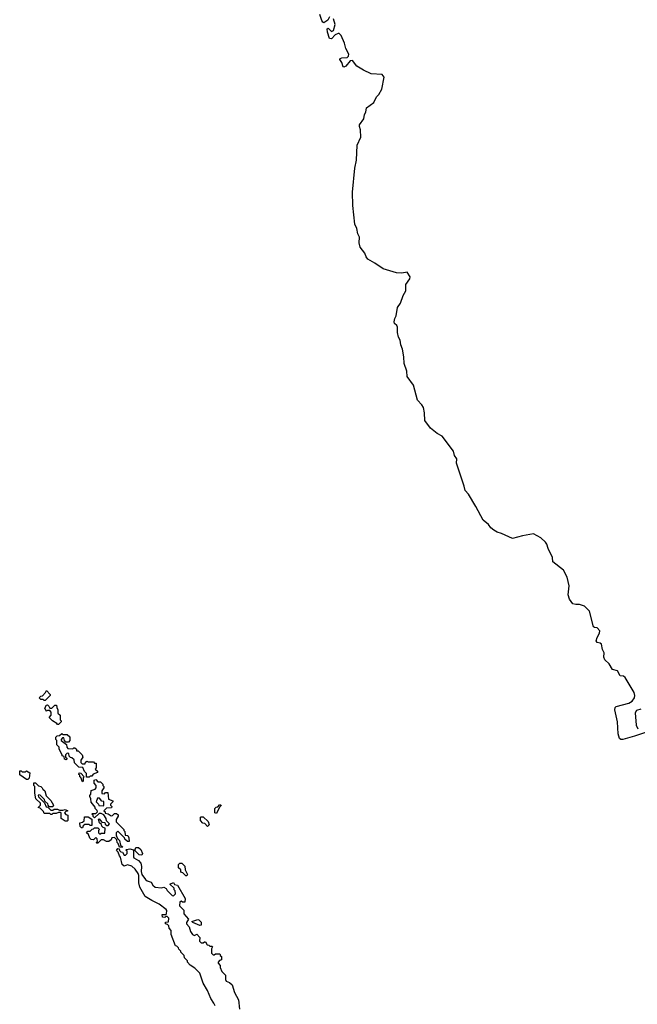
# Model space of a CAD drawing. Extents: x 2737311 to 2867920, y 875798 to 1012690.
# Tile 24 of 79: x 2841272 to 2846901, y 913530 to 922509. Entities that reach past the tile are written whole.
import ezdxf

# ---------------------------------------------------------------- set-up
doc = ezdxf.new("R2010")
doc.units = 0

msp = doc.modelspace()

# ---------------------------------------------------------------- linework, layer by layer
at = {"layer": '0CON20XD'}
for points in [[(2844095.5, 922534.5), (2844081.9, 922505), (2844045, 922480.9), (2844034.8, 922484.8), (2844025, 922500.8), (2844006.7, 922555)], [(2846975, 916007.5), (2846875.6, 915974.4), (2846770, 915945), (2846752.5, 915945), (2846738, 915955), (2846728.1, 915995), (2846721.4, 916105), (2846697.1, 916215), (2846700.8, 916235), (2846710, 916245), (2846824.6, 916275.4), (2846854.6, 916295.4), (2846874.5, 916325.5), (2846877.5, 916345), (2846871.7, 916371.7), (2846790, 916510), (2846775, 916521.4), (2846745, 916526.7), (2846721.4, 916571.4), (2846675, 916584), (2846646.2, 916635), (2846605, 916670), (2846595.8, 916695), (2846599.2, 916735), (2846584.4, 916765), (2846574.2, 916814.2), (2846564.1, 916824.1), (2846535, 916830), (2846527.5, 916845), (2846534.5, 916875), (2846558, 916915), (2846558.8, 916935), (2846535, 916962), (2846512.5, 916965), (2846503.2, 916973.2), (2846464.2, 917115), (2846419.5, 917159.5), (2846375.7, 917174.3), (2846340, 917175), (2846315, 917182.5), (2846284.5, 917225), (2846270.9, 917265), (2846279.4, 917345), (2846262.5, 917425), (2846230.1, 917490.1), (2846131.8, 917565), (2846128.5, 917605), (2846088.2, 917685), (2846077.5, 917725), (2846064.1, 917744.1), (2846022.8, 917782.8), (2845955, 917818.6), (2845855, 917801.9), (2845765, 917778), (2845665, 917824.3), (2845625, 917835.8), (2845595, 917854.5), (2845566, 917875), (2845544.2, 917904.2), (2845495, 917944), (2845429.4, 918069.4), (2845361.5, 918181.5), (2845333.8, 918215), (2845321.8, 918255), (2845253.5, 918465), (2845255.4, 918505.4), (2845235.6, 918535), (2845226.7, 918575), (2845121.2, 918711.2), (2845075.6, 918735), (2845015, 918783.8), (2844964.7, 918854.7), (2844962.9, 918925), (2844951.3, 918971.3), (2844936.9, 918996.9), (2844897.9, 919037.9), (2844861.8, 919175), (2844804.7, 919255), (2844800, 919305), (2844775.6, 919374.4), (2844774.6, 919435), (2844759.6, 919505), (2844745.5, 919545), (2844740.5, 919585), (2844724.4, 919615), (2844715.6, 919655), (2844714.4, 919705), (2844708.9, 919718.9), (2844688.8, 919738.8), (2844684.2, 919754.2), (2844690, 919785), (2844702.3, 919807.7), (2844717, 919883), (2844744, 919925), (2844765.8, 919995), (2844791.4, 920035), (2844792.5, 920095), (2844828.8, 920145), (2844831.2, 920165), (2844805, 920207.5), (2844755, 920196.2), (2844705, 920200.8), (2844585, 920236.7), (2844509.7, 920289.7), (2844444.4, 920325), (2844429.1, 920345), (2844418.2, 920378.2), (2844375.6, 920435), (2844365.5, 920475), (2844369.5, 920525), (2844352.5, 920555), (2844345.5, 920605), (2844327.1, 920645), (2844308.2, 920815), (2844306.8, 920935), (2844326.8, 921153.2), (2844341.2, 921228.8), (2844348.8, 921365), (2844382.5, 921437.5), (2844379.6, 921505), (2844368.1, 921535), (2844369.2, 921550.8), (2844409.2, 921605), (2844413.8, 921645), (2844426.7, 921665), (2844433.3, 921705), (2844500, 921755), (2844523.9, 921806.1), (2844545, 921827.5), (2844572.5, 921875), (2844593.8, 921985), (2844575, 922010), (2844475.4, 922014.6), (2844405, 922049.6), (2844346, 922086), (2844305, 922136.9), (2844285, 922134.4), (2844245, 922084.6), (2844225, 922075.7), (2844220.2, 922080.2), (2844207.4, 922117.4), (2844190, 922145), (2844193.5, 922155), (2844208.6, 922161.4), (2844257.5, 922162.5), (2844268.2, 922175), (2844271.2, 922195), (2844245, 922246), (2844233.1, 922295), (2844202.1, 922365), (2844185, 922383.3), (2844175, 922383.5), (2844148.4, 922371.6), (2844115, 922335.6), (2844095, 922337.5), (2844077.5, 922395), (2844075.8, 922424.2), (2844085, 922430), (2844115, 922400.5), (2844131.1, 922408.9), (2844146.2, 922465), (2844131.2, 922515)], [(2841505, 916300), (2841495, 916300), (2841485, 916310), (2841465, 916310), (2841450, 916325), (2841465, 916340), (2841478.3, 916341.7), (2841508.3, 916371.7), (2841515, 916390), (2841550, 916355), (2841550, 916345), (2841505, 916300)], [(2841625, 916080), (2841615, 916080), (2841610, 916090), (2841570, 916115), (2841540, 916145), (2841560, 916165), (2841560, 916195), (2841545, 916210), (2841525, 916210), (2841511.7, 916201.7), (2841510, 916215), (2841500, 916225), (2841511.7, 916258.3), (2841525, 916260), (2841538.3, 916248.3), (2841545, 916230), (2841565, 916230), (2841591.7, 916258.3), (2841608.3, 916258.3), (2841610, 916235), (2841620, 916215), (2841620, 916185), (2841640, 916165), (2841640, 916125), (2841650, 916115), (2841650, 916105), (2841625, 916080)], [(2846935, 916220), (2846895, 916208.8), (2846882.7, 916187.3), (2846890, 916075), (2846905, 916042.5)], [(2841905, 915600), (2841881.7, 915601.7), (2841880, 915635), (2841861.7, 915651.7), (2841848.3, 915688.3), (2841811.7, 915691.7), (2841771.7, 915731.7), (2841768.3, 915758.3), (2841748.3, 915778.3), (2841735, 915780), (2841721.7, 915791.7), (2841718.3, 915818.3), (2841705, 915820), (2841690, 915805), (2841690, 915785), (2841700, 915775), (2841700, 915765), (2841695, 915760), (2841680, 915765), (2841678.3, 915788.3), (2841660, 915795), (2841660, 915805), (2841630, 915855), (2841630, 915875), (2841610, 915895), (2841610, 915935), (2841602.5, 915945), (2841602.5, 915965), (2841611.7, 915978.3), (2841635, 915980), (2841655, 916000), (2841665, 915990), (2841705, 915990), (2841728.3, 915968.3), (2841730, 915935), (2841715, 915920), (2841691.7, 915921.7), (2841680, 915935), (2841675, 915960), (2841661.7, 915958.3), (2841650, 915945), (2841650, 915935), (2841698.3, 915898.3), (2841700, 915875), (2841711.7, 915861.7), (2841755, 915860), (2841765, 915870), (2841775, 915870), (2841790, 915855), (2841790, 915840), (2841805, 915840), (2841840, 915805), (2841847.5, 915785), (2841830, 915755), (2841830, 915735), (2841841.7, 915721.7), (2841868.3, 915721.7), (2841871.7, 915738.3), (2841885, 915747.5), (2841895, 915740), (2841945, 915740), (2841955, 915730), (2841968.3, 915728.3), (2841970, 915685), (2841960, 915675), (2841980, 915655), (2841980, 915645), (2841941.7, 915628.3), (2841928.3, 915611.7), (2841915, 915610), (2841905, 915600)], [(2841345, 915580), (2841335, 915580), (2841271.7, 915621.7), (2841271.7, 915658.3), (2841285, 915660), (2841295, 915650), (2841325, 915650), (2841335, 915660), (2841365, 915640), (2841357, 915593), (2841345, 915580)], [(2841845, 915560), (2841828.3, 915598.3), (2841820, 915605), (2841818.3, 915618.3), (2841810, 915625), (2841815, 915640), (2841828.3, 915638.3), (2841860, 915605), (2841850, 915595), (2841850, 915565), (2841845, 915560)], [(2842205, 914960), (2842181.7, 914961.7), (2842170, 914995), (2842160, 915005), (2842158.3, 915028.3), (2842135, 915050), (2842111.7, 915048.3), (2842105, 915030), (2842085, 915013.8), (2842064.2, 915014.2), (2842035, 915030), (2842015, 915030), (2841985, 915000), (2841975, 915000), (2841970, 915005), (2841980, 915015), (2841978.3, 915038.3), (2841965, 915050), (2841945, 915030), (2841921.7, 915031.7), (2841910, 915045), (2841898.3, 915078.3), (2841880, 915095), (2841891.7, 915108.3), (2841915, 915110), (2841931.7, 915128.3), (2841945, 915130), (2841955, 915140), (2841985, 915140), (2842000, 915125), (2841990, 915115), (2841990, 915095), (2842001.7, 915081.7), (2842015, 915090), (2842048.3, 915091.7), (2842050, 915135), (2842031.7, 915141.7), (2842020, 915155), (2842018.3, 915168.3), (2842000, 915185), (2841990, 915215), (2841995, 915220), (2842021.7, 915191.7), (2842048.3, 915188.3), (2842051.7, 915171.7), (2842065, 915160), (2842078.3, 915161.7), (2842090, 915175), (2842061.7, 915201.7), (2842060, 915225), (2842038.3, 915258.3), (2842015, 915270), (2841995, 915270), (2841955, 915230), (2841941.7, 915241.7), (2841940, 915255), (2841930, 915265), (2841935, 915270), (2841965, 915270), (2841980, 915285), (2841978.3, 915298.3), (2841960, 915315), (2841958.3, 915328.3), (2841923.3, 915373.3), (2841920, 915405), (2841910, 915425), (2841910, 915435), (2841920, 915445), (2841921.7, 915478.3), (2841958.3, 915491.7), (2841970, 915505), (2841970, 915525), (2841950, 915545), (2841950, 915575), (2841965, 915580), (2841985, 915560), (2842008.3, 915558.3), (2842028.3, 915538.3), (2842030, 915525), (2842040, 915515), (2842040, 915505), (2842020, 915475), (2842021.7, 915451.7), (2842045, 915450), (2842055, 915460), (2842075, 915460), (2842081.7, 915401.7), (2842120, 915385), (2842120, 915375), (2842100, 915355), (2842100, 915345), (2842110, 915335), (2842108.3, 915321.7), (2842061.7, 915318.3), (2842040, 915295), (2842050, 915285), (2842051.7, 915271.7), (2842077, 915267), (2842105, 915250), (2842118.3, 915251.7), (2842135, 915270), (2842155, 915270), (2842168.3, 915258.3), (2842170, 915245), (2842150, 915215), (2842150, 915195), (2842220, 915125), (2842220, 915115), (2842230, 915105), (2842231.7, 915071.7), (2842258.3, 915068.3), (2842267, 915047), (2842270, 915015), (2842253, 915013), (2842230, 915035), (2842228.3, 915048.3), (2842165, 915110), (2842150, 915095), (2842150, 915065), (2842158.3, 915058.3), (2842161.7, 915041.7), (2842180, 915025), (2842191.7, 914981.7), (2842210, 914965), (2842205, 914960)], [(2841705, 915200), (2841685, 915200), (2841650, 915225), (2841650, 915275), (2841645, 915280), (2841625, 915280), (2841605, 915270), (2841575, 915270), (2841565, 915260), (2841555, 915260), (2841545, 915270), (2841495, 915270), (2841488.3, 915288.3), (2841458.3, 915318.3), (2841440, 915325), (2841460, 915345), (2841460, 915365), (2841420, 915405), (2841410, 915455), (2841410, 915515), (2841400, 915525), (2841401.7, 915548.3), (2841415, 915550), (2841441.7, 915521.7), (2841465, 915517.5), (2841477.5, 915505), (2841481.7, 915491.7), (2841500, 915475), (2841511.7, 915431.7), (2841555, 915387.5), (2841580, 915345), (2841575, 915330), (2841541.7, 915331.7), (2841530, 915345), (2841528.3, 915358.3), (2841501.7, 915381.7), (2841498.3, 915398.3), (2841458.3, 915438.3), (2841445, 915440), (2841440, 915435), (2841441.7, 915421.7), (2841498.3, 915368.3), (2841511.7, 915331.7), (2841528.3, 915328.3), (2841555, 915300), (2841575, 915300), (2841585, 915310), (2841615, 915310), (2841635, 915300), (2841665, 915300), (2841685, 915307.5), (2841710, 915295), (2841691.7, 915288.3), (2841680, 915275), (2841691.7, 915261.7), (2841710, 915255), (2841710, 915205), (2841705, 915200)], [(2842035, 915340), (2842040, 915345), (2842038.3, 915378.3), (2842021.7, 915381.7), (2841998.3, 915408.3), (2841981.7, 915408.3), (2841970, 915375), (2841990, 915355), (2841991.7, 915341.7), (2842035, 915340)], [(2843065, 915270), (2843050, 915275), (2843050, 915315), (2843061.7, 915328.3), (2843078.3, 915331.7), (2843091.7, 915348.3), (2843105, 915350), (2843106.7, 915343.3), (2843091.7, 915328.3), (2843065, 915270)], [(2841845, 915140), (2841835, 915140), (2841821.7, 915151.7), (2841820, 915185), (2841845, 915190), (2841858.3, 915201.7), (2841861.7, 915238.3), (2841895, 915240), (2841928.3, 915218.3), (2841928.3, 915161.7), (2841915, 915160), (2841905, 915170), (2841865, 915170), (2841851.7, 915158.3), (2841845, 915140)], [(2842985, 915150), (2842958.3, 915178.3), (2842941.7, 915181.7), (2842920, 915205), (2842920, 915235), (2842925, 915240), (2842945, 915240), (2842988.3, 915198.3), (2842997.5, 915165), (2842985, 915150)], [(2843052.5, 913515), (2843041.7, 913541.7), (2843015, 913582.5), (2842984.2, 913655), (2842945, 913723.3), (2842913.6, 913813.6), (2842869.5, 913859.5), (2842827, 913887), (2842800, 913915), (2842800, 913925), (2842772.5, 913952.5), (2842770, 913975), (2842740, 914005), (2842740, 914015), (2842723, 914033), (2842720, 914045), (2842705, 914060), (2842693, 914063), (2842652.5, 914165), (2842651.7, 914201.7), (2842633, 914223), (2842630, 914245), (2842618.3, 914258.3), (2842600, 914265), (2842601.7, 914278.3), (2842627, 914283), (2842630, 914315), (2842615, 914330), (2842605, 914330), (2842595, 914320), (2842573, 914323), (2842571.7, 914348.3), (2842605, 914350), (2842610, 914355), (2842612.5, 914385), (2842607.5, 914395), (2842544.4, 914444.4), (2842476.7, 914475), (2842415, 914514.3), (2842367, 914597), (2842356.4, 914636.4), (2842358, 914705), (2842351.2, 914721.2), (2842323, 914763), (2842295, 914790), (2842255, 914802.5), (2842225, 914790), (2842205, 914803.3), (2842191.7, 914871.7), (2842180, 914885), (2842168.3, 914918.3), (2842153, 914933), (2842165, 914950), (2842178.3, 914948.3), (2842181.7, 914931.7), (2842195, 914920), (2842208.3, 914918.3), (2842225, 914890), (2842235, 914890), (2842250, 914905), (2842250, 914925), (2842240, 914935), (2842245, 914940), (2842275, 914946.7), (2842308.3, 914938.3), (2842307.5, 914875), (2842312.5, 914865), (2842355, 914840), (2842376.4, 914816.4), (2842383.3, 914785), (2842379.5, 914739.5), (2842386, 914715), (2842419.2, 914669.2), (2842435, 914656.7), (2842470, 914645), (2842486.7, 914615), (2842505, 914596.7), (2842565, 914592.5), (2842587, 914597), (2842606.4, 914586.4), (2842617, 914567), (2842661.7, 914521.7), (2842675, 914520), (2842691.7, 914538.3), (2842690, 914565), (2842680, 914575), (2842678.3, 914588.3), (2842640, 914625), (2842675, 914640), (2842681.7, 914621.7), (2842710, 914615), (2842780, 914495), (2842778.3, 914461.7), (2842755, 914460), (2842745, 914470), (2842730, 914465), (2842728.3, 914428.3), (2842767.5, 914387.5), (2842766.7, 914355), (2842810, 914305), (2842792.5, 914275), (2842792.5, 914265), (2842816.7, 914236.7), (2842827.5, 914195), (2842846.4, 914166.4), (2842865, 914157.5), (2842885, 914170), (2842915, 914140), (2842910, 914105), (2842925, 914090), (2842945, 914090), (2842955, 914100), (2842965, 914100), (2842981.7, 914071.7), (2842995, 914070), (2843005, 914060), (2843025, 914060), (2843030, 914055), (2843020, 914035), (2843020, 913995), (2843035, 913980), (2843045, 913980), (2843055, 913990), (2843095, 913990), (2843100, 913985), (2843100, 913975), (2843110, 913965), (2843110, 913935), (2843091.7, 913928.3), (2843080, 913915), (2843080, 913905), (2843100, 913885), (2843100, 913865), (2843115, 913830), (2843147.5, 913795), (2843147.5, 913755), (2843155, 913740), (2843185, 913730), (2843207, 913707), (2843228.3, 913638.3), (2843265, 913570), (2843274, 913485)], [(2842385, 914890), (2842361.7, 914891.7), (2842321.7, 914931.7), (2842331.7, 914958.3), (2842355, 914960), (2842375, 914940), (2842390, 914905), (2842385, 914890)], [(2842795, 914700), (2842785, 914700), (2842758.3, 914728.3), (2842740, 914735), (2842740, 914755), (2842720, 914775), (2842720, 914805), (2842731.7, 914818.3), (2842748.3, 914818.3), (2842778.3, 914788.3), (2842780, 914755), (2842800, 914715), (2842795, 914700)], [(2842915, 914248), (2842850, 914275), (2842840, 914285), (2842895, 914304), (2842905, 914300.8), (2842925, 914280), (2842925, 914250), (2842915, 914248)]]:
    msp.add_lwpolyline(points, dxfattribs=at)

doc.saveas('drawing.dxf')
